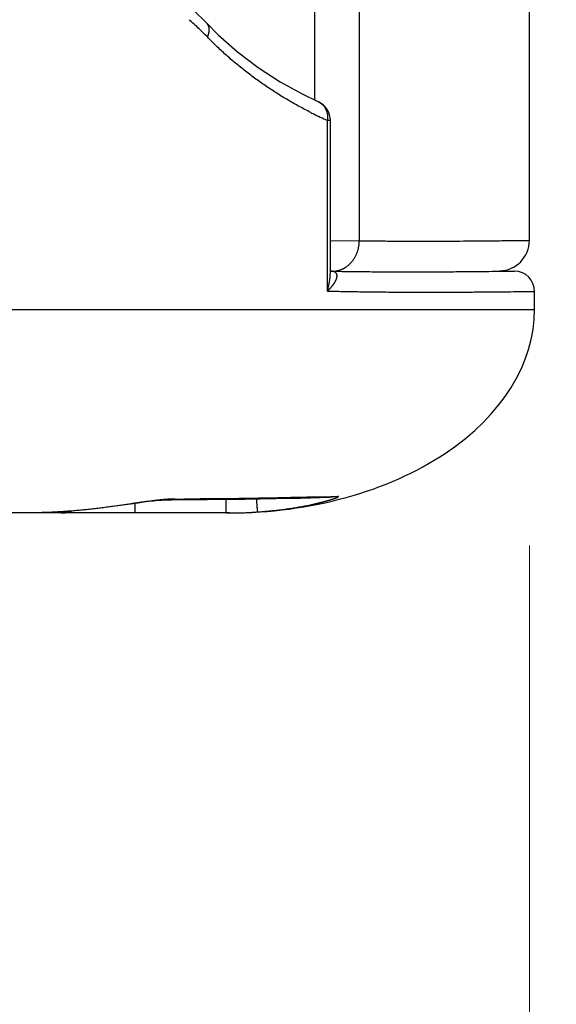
# Model space of a CAD drawing. Header units: millimetres. Extents: x 0 to 1300, y 0 to 891.
# Tile 99 of 148: x 424.99 to 430.26, y 459.77 to 469.45. Entities that reach past the tile are written whole.
import ezdxf

# ---------------------------------------------------------------- set-up
doc = ezdxf.new("R2010")
doc.units = ezdxf.units.MM
doc.header["$LTSCALE"] = 0.545669
doc.layers.add('NoLayerName_001', color=7, linetype='Continuous')
doc.layers.add('NoLayerName_006', color=7, linetype='Continuous')
doc.styles.get("Standard").update_dxf_attribs({"font": 'txt', "bigfont": 'extfont2'})
doc.dimstyles.get("Standard").update_dxf_attribs({"dimtxt": 2.5, "dimasz": 2.5, "dimexe": 1, "dimexo": 1, "dimtad": 1, "dimdec": 3, "dimzin": 0, "dimdsep": 46, "dimtxsty": 'Standard', "dimcen": 2.5, "dimadec": 3, "dimazin": 0, "dimtfac": 0.75, "dimtdec": 3, "dimtmove": 0, "dimatfit": 3, "dimfxl": 1, "dimarcsym": 0})

# ---------------------------------------------------------------- blocks, each defined once
blk = doc.blocks.new('_OPEN30')
at = {"color": 0, "linetype": 'ByBlock', "lineweight": -2}
for p, q in [((-1, 0.267949), (0, 0)), ((0, 0), (-1, -0.267949)), ((0, 0), (-1, 0))]:
    blk.add_line(p, q, dxfattribs=at)
blk = doc.blocks.new('*D32')
at = {"layer": 'Defpoints', "color": 0}
for p in [(376.0501, 468.022), (430.0001, 467.2794), (376.0501, 447.6622)]:
    blk.add_point(p, dxfattribs=at)
at = {"layer": 'NoLayerName_001', "color": 0, "linetype": 'Continuous', "lineweight": 13}
for p, q in [((376.0501, 465.022), (376.0501, 444.6622)), ((430.0001, 464.2794), (430.0001, 444.6622)), ((425.5001, 447.6622), (380.5501, 447.6622))]:
    blk.add_line(p, q, dxfattribs=at)
at = {"layer": 'NoLayerName_001', "color": 0, "lineweight": 13, "xscale": 4.5, "yscale": 4.5, "zscale": 4.5, "rotation": 180}
blk.add_blockref('_OPEN30', (376.0501, 447.6622), dxfattribs=at)
at = {"layer": 'NoLayerName_001', "color": 0, "lineweight": 13, "xscale": 4.5, "yscale": 4.5, "zscale": 4.5}
blk.add_blockref('_OPEN30', (430.0001, 447.6622), dxfattribs=at)
at = {"layer": 'NoLayerName_001', "color": 0, "lineweight": 13, "insert": (403.0251, 456.8152), "char_height": 10.5, "attachment_point": 5}
blk.add_mtext('\\W0.8000;５４', dxfattribs=at)
blk = doc.blocks.new('*D33')
at = {"layer": 'Defpoints', "color": 0}
for p in [(378.5, 537.5), (600, 535), (378.5, 404.6746)]:
    blk.add_point(p, dxfattribs=at)
at = {"layer": 'NoLayerName_001', "color": 0, "linetype": 'Continuous', "lineweight": 13}
for p, q in [((378.5, 534.5), (378.5, 401.6746)), ((600, 532), (600, 401.6746)), ((595.5, 404.6746), (383, 404.6746))]:
    blk.add_line(p, q, dxfattribs=at)
at = {"layer": 'NoLayerName_001', "color": 0, "lineweight": 13, "xscale": 4.5, "yscale": 4.5, "zscale": 4.5, "rotation": 180}
blk.add_blockref('_OPEN30', (378.5, 404.6746), dxfattribs=at)
at = {"layer": 'NoLayerName_001', "color": 0, "lineweight": 13, "xscale": 4.5, "yscale": 4.5, "zscale": 4.5}
blk.add_blockref('_OPEN30', (600, 404.6746), dxfattribs=at)
at = {"layer": 'NoLayerName_001', "color": 0, "lineweight": 13, "insert": (489.25, 413.8959), "char_height": 10.5, "attachment_point": 5}
blk.add_mtext('\\W0.8000;２２２', dxfattribs=at)
blk = doc.blocks.new('*D54')
at = {"layer": 'Defpoints', "color": 0}
for p in [(600, 535), (430.0001, 467.2794), (430.0001, 447.6622)]:
    blk.add_point(p, dxfattribs=at)
at = {"layer": 'NoLayerName_001', "color": 0, "linetype": 'Continuous', "lineweight": 13}
for p, q in [((600, 532), (600, 444.6622)), ((430.0001, 464.2794), (430.0001, 444.6622)), ((595.5, 447.6622), (434.5001, 447.6622))]:
    blk.add_line(p, q, dxfattribs=at)
at = {"layer": 'NoLayerName_001', "color": 0, "lineweight": 13, "xscale": 4.5, "yscale": 4.5, "zscale": 4.5, "rotation": 180}
blk.add_blockref('_OPEN30', (430.0001, 447.6622), dxfattribs=at)
at = {"layer": 'NoLayerName_001', "color": 0, "lineweight": 13, "xscale": 4.5, "yscale": 4.5, "zscale": 4.5}
blk.add_blockref('_OPEN30', (600, 447.6622), dxfattribs=at)
at = {"layer": 'NoLayerName_001', "color": 0, "lineweight": 13, "insert": (515, 456.0225), "char_height": 10.5, "attachment_point": 5}
blk.add_mtext('\\W0.8000;170', dxfattribs=at)

msp = doc.modelspace()

# ---------------------------------------------------------------- linework, layer by layer
at = {"layer": 'NoLayerName_001', "color": 60, "linetype": 'Continuous', "lineweight": 25}
for p, q in [((427.88661165, 487.85), (427.88661165, 468.65857251)), ((428.32685413, 487.85), (428.32685413, 467.27566031)), ((426.82355026, 469.4160496), (426.93981949, 469.29981497)), ((426.8235573, 469.41605629), (426.8239186, 469.41567253)), ((427.92632203, 468.63923107), (427.92637953, 468.63920465)), ((428.04282168, 468.45749584), (428.01373123, 468.45749584)), ((428.01373123, 466.78100578), (428.01373123, 468.45749584)), ((428.04282171, 466.98261538), (428.04282171, 468.45749584)), ((428.04295705, 467.27772061), (428.32685413, 467.27566031)), ((429.70449322, 466.98015748), (429.85355511, 466.97755559)), ((429.83357839, 466.9772936), (429.85355512, 466.97755559)), ((430.05006463, 466.6), (430.05006463, 466.77758605)), ((424.19254564, 466.6), (430.05006463, 466.6)), ((427.9799682, 464.75910026), (427.87546193, 464.75621959)), ((428.11334234, 464.76301497), (428.04012904, 464.75149913)), ((425.85514069, 464.65780382), (425.8552206, 464.65662636)), ((426.15068152, 464.69797142), (425.85522052, 464.65662657)), ((426.12389213, 464.6), (426.12382864, 464.69427552)), ((426.82986973, 464.72852528), (426.45110949, 464.72741421)), ((426.45120625, 464.72741488), (426.4511095, 464.72741505)), ((427.01616952, 464.59999998), (427.01609624, 464.73065002)), ((428.04012904, 464.75149913), (427.7489406, 464.74380181)), ((427.05006463, 464.6), (393.65006472, 464.6))]:
    msp.add_line(p, q, dxfattribs=at)
for points in [[(422.29939687, 471.2217024), (422.69264059, 471.16310477), (423.15472022, 471.08059558), (423.58826579, 470.9876317), (423.99566547, 470.8846232), (424.37856563, 470.77173132), (424.73847431, 470.64950586), (425.07717421, 470.51797482), (425.39565685, 470.37728533), (425.69644735, 470.22716346), (425.97774351, 470.06805193), (426.23934614, 469.90032743), (426.47969554, 469.7245933), (426.69648819, 469.5408287), (426.8239186, 469.41567253)], [(426.93981949, 469.29981497), (427.12893646, 469.13304942), (427.33352577, 468.97772212), (427.54765012, 468.83860431), (427.76517112, 468.71768622), (427.92632641, 468.63924052)], [(426.34408028, 464.72113862), (426.30239252, 464.71689213), (426.25596195, 464.71155963), (426.2052375, 464.70520366), (426.15068152, 464.69797142)], [(426.45120625, 464.72741488), (426.43681657, 464.7272324), (426.41179796, 464.72624872), (426.38062046, 464.72424875), (426.34408028, 464.72113862)], [(427.7489406, 464.74380181), (427.50651252, 464.7382616), (427.20074306, 464.73275673), (426.82986973, 464.72852528)], [(425.8552206, 464.65662636), (425.80575952, 464.65007173), (425.6316942, 464.63035568), (425.45336913, 464.61539162), (425.27092463, 464.60536757), (425.08449858, 464.60047442), (425.0058734, 464.59999923)]]:
    msp.add_lwpolyline(points, dxfattribs=at)
for centre, radius, start, end in [((424.72406244, 467.20520236), 2.95749369, 46.705383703, 49.311134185), ((425.13360178, 467.63929266), 2.36070507, 43.974311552, 46.715105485), ((427.84290103, 468.45751075), 0.19992047, 359.995697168, 65.264469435), ((429.76230359, 472.32718959), 4.24633087, 243.219021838, 243.567661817), ((429.84111424, 472.48865644), 4.42600011, 243.584537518, 245.614459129), ((429.70006371, 467.27940764), 0.3, 270.843594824, 0), ((428.06143576, 467.21018531), 0.23451537, 269.26867184, 281.683774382), ((429.8500644, 466.77758599), 0.2, 0.000017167, 88.999933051), ((426.56045507, 515.39585098), 50.6566436, 271.605766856, 271.756686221), ((426.45139385, 464.95704847), 0.22956269, 269.953198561, 286.639151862), ((426.58628678, 500.59247337), 35.85544261, 269.889486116, 270.026669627), ((427.01617401, 469.12323897), 4.52323899, 269.99994314, 270.989197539), ((427.0166288, 469.10507963), 4.50507451, 270.987401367, 273.951625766)]:
    msp.add_arc(centre, radius, start, end, dxfattribs=at)
msp.add_ellipse((427.05006463, 466.6), major_axis=(3, 0), ratio=0.6666666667, start_param=4.7123889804, end_param=6.2831853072, dxfattribs=at)
for points, knots in [([(426.82391828, 469.41567223), (426.82498224, 469.41446158), (426.827167, 469.41208346), (426.83012109, 469.40823546), (426.83288125, 469.40423832), (426.83540771, 469.40007988), (426.83770499, 469.39578768), (426.83976596, 469.3913786), (426.84158629, 469.38687023), (426.84316652, 469.38227807), (426.84451435, 469.37761615), (426.84563719, 469.37289611), (426.84654273, 469.36812963), (426.84723856, 469.36332834), (426.84773231, 469.35850385), (426.8480316, 469.35366649), (426.84814407, 469.34882424), (426.84807787, 469.34398269), (426.84784122, 469.33914617), (426.84744233, 469.33431896), (426.84688939, 469.32950533), (426.84619065, 469.32470955), (426.84535416, 469.31993587), (426.84438837, 469.31518777), (426.84329844, 469.31046824), (426.84208789, 469.30577972), (426.84076061, 469.30112411), (426.83932002, 469.29650351), (426.83777095, 469.29191941), (426.83611304, 469.2873755), (426.83436534, 469.28286729), (426.83310428, 469.27990186), (426.83248595, 469.27841467)], [0, 0, 0, 0, 0.00483519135, 0.00968187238, 0.01453867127, 0.01940283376, 0.02427047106, 0.0291367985, 0.03399661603, 0.0388496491, 0.04369973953, 0.04854938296, 0.05339960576, 0.05825008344, 0.06309926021, 0.06794461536, 0.07278614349, 0.07762646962, 0.08246747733, 0.0873101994, 0.09215487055, 0.0970009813, 0.10184733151, 0.10669222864, 0.11153526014, 0.11637692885, 0.12121751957, 0.1260570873, 0.130895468, 0.13573228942, 0.14056698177, 0.14539878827, 0.14539878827, 0.14539878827, 0.14539878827]), ([(427.8489868, 468.53633946), (427.83026573, 468.54596878), (427.79270998, 468.56501962), (427.73702574, 468.59485959), (427.68174474, 468.62546189), (427.62695624, 468.6569633), (427.57266155, 468.68932854), (427.51888557, 468.72256845), (427.46564687, 468.75668149), (427.41296573, 468.7916695), (427.36086202, 468.82753318), (427.30935759, 468.86427293), (427.25847409, 468.90188389), (427.20823433, 468.94035832), (427.15866214, 468.97968819), (427.10978151, 469.0198656), (427.06161561, 469.06088184), (427.01419081, 469.10273131), (426.9675215, 469.14539675), (426.92166675, 469.18890444), (426.87651899, 469.23311822), (426.84722857, 469.2633841), (426.83248596, 469.27841467)], [0, 0, 0, 0, 0.0631570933, 0.1263290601, 0.1895139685, 0.252710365, 0.3159172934, 0.3791343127, 0.4423615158, 0.5055995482, 0.5688496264, 0.6321130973, 0.6953868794, 0.7586652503, 0.8219428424, 0.8852147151, 0.9484763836, 1.0117238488, 1.0749536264, 1.1381627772, 1.2013489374, 1.2645103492, 1.2645103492, 1.2645103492, 1.2645103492]), ([(427.92638057, 468.63920677), (427.92893304, 468.63793251), (427.93410537, 468.63549693), (427.94150694, 468.63114047), (427.94867472, 468.62639166), (427.95554267, 468.62120034), (427.96209261, 468.61561483), (427.96829439, 468.6096555), (427.97412556, 468.60334681), (427.97957791, 468.59671674), (427.98464706, 468.58978932), (427.98932921, 468.58258804), (427.99362054, 468.57513639), (427.99751728, 468.5674575), (428.0010162, 468.55957383), (428.00412191, 468.55150996), (428.00683946, 468.54328911), (428.00917401, 468.53493429), (428.01113069, 468.52646851), (428.01271462, 468.51791478), (428.01393082, 468.50929609), (428.01478463, 468.50063539), (428.01528006, 468.49195579), (428.01542608, 468.48327984), (428.01521309, 468.47463214), (428.01470036, 468.46602968), (428.01402607, 468.46033808), (428.01373123, 468.45749584)], [0, 0, 0, 0, 0.00855860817, 0.01713950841, 0.02573685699, 0.03434311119, 0.0429495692, 0.05154690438, 0.06013040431, 0.06870731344, 0.07728504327, 0.08586909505, 0.0944632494, 0.10306976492, 0.11169034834, 0.12032772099, 0.12898308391, 0.13765569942, 0.14634309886, 0.15504128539, 0.16374492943, 0.17244755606, 0.18114172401, 0.18981919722, 0.1984711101, 0.20708812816, 0.21566060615, 0.21566060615, 0.21566060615, 0.21566060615]), ([(428.20600362, 467.0242475), (428.20977069, 467.02719021), (428.21743301, 467.03293472), (428.22822297, 467.0424511), (428.23858733, 467.05246832), (428.24843296, 467.06304689), (428.25776324, 467.07412147), (428.26655556, 467.08566061), (428.27479428, 467.09762377), (428.28246179, 467.10997291), (428.28954117, 467.12266928), (428.29601526, 467.13567605), (428.30187126, 467.1489588), (428.30710978, 467.16248251), (428.31173196, 467.1762162), (428.31573922, 467.19012906), (428.31913353, 467.20419033), (428.32191449, 467.21836932), (428.32409046, 467.23263515), (428.32563713, 467.24695756), (428.32665175, 467.26130415), (428.32673679, 467.27088035), (428.32685293, 467.27566031)], [0, 0, 0, 0, 0.01434060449, 0.02871494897, 0.04312521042, 0.05757063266, 0.07204792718, 0.08655166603, 0.10107466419, 0.1156083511, 0.13014313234, 0.14466877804, 0.15917925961, 0.1736766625, 0.18816250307, 0.20263678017, 0.21709816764, 0.23154420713, 0.24597150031, 0.26037590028, 0.27475270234, 0.28909683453, 0.28909683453, 0.28909683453, 0.28909683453]), ([(428.32685413, 467.27566031), (428.35341169, 467.27532031), (428.40652637, 467.27460003), (428.48620139, 467.27376116), (428.56587778, 467.27305767), (428.65086728, 467.27247227), (428.74116959, 467.27202558), (428.83678443, 467.27174498), (428.9058398, 467.27167118), (428.98020707, 467.27166677), (429.06519823, 467.27175837), (429.18737251, 467.27212641), (429.32016961, 467.2727767), (429.46358893, 467.27373802), (429.62294152, 467.27509291), (429.78760276, 467.27679062), (429.91508062, 467.2782904), (429.98412989, 467.27920033), (430.00006463, 467.27940772)], [0, 0, 0, 0, 0.0796792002, 0.1593585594, 0.2390380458, 0.3187175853, 0.414332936, 0.5099480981, 0.6055631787, 0.6214990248, 0.7330499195, 0.8605366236, 0.9880233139, 1.1314457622, 1.2908040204, 1.4660980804, 1.6254555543, 1.6732638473, 1.6732638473, 1.6732638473, 1.6732638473]), ([(428.01373123, 466.78100578), (428.01459381, 466.78431364), (428.01634409, 466.79092256), (428.01881824, 466.8008751), (428.02120075, 466.81085088), (428.02347484, 466.82085519), (428.02564418, 466.83088782), (428.02770702, 466.84094897), (428.02965962, 466.85103783), (428.03149715, 466.86115261), (428.03321493, 466.87129115), (428.03480824, 466.8814513), (428.03627235, 466.89163091), (428.03760253, 466.90182783), (428.03879408, 466.91203992), (428.03984222, 466.92226502), (428.04074239, 466.93250098), (428.04148932, 466.94274567), (428.04208026, 466.95299691), (428.0425031, 466.96325261), (428.0427807, 466.97351045), (428.04279718, 466.98035021), (428.04282649, 466.98376932)], [0, 0, 0, 0, 0.01025542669, 0.02050990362, 0.03076543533, 0.04102405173, 0.05128780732, 0.0615583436, 0.07183477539, 0.08211539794, 0.0923986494, 0.10268311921, 0.11296755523, 0.12325087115, 0.13353215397, 0.14381067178, 0.15408588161, 0.16435743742, 0.17462519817, 0.18488923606, 0.19514984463, 0.20540754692, 0.20540754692, 0.20540754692, 0.20540754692]), ([(428.10892746, 466.98052905), (428.11066895, 466.98090808), (428.11415833, 466.98163803), (428.11935507, 466.98290192), (428.12452713, 466.98426744), (428.12966901, 466.98575323), (428.13478003, 466.98735493), (428.13985768, 466.989074), (428.1448999, 466.99090803), (428.14990408, 466.99285496), (428.15486754, 466.99491259), (428.15978761, 466.99707875), (428.1646616, 466.99935127), (428.16948684, 467.00172797), (428.17426065, 467.00420667), (428.17898035, 467.00678521), (428.18364331, 467.00946134), (428.18824664, 467.01223317), (428.19278843, 467.01509748), (428.1972632, 467.01805594), (428.20167864, 467.02109212), (428.20455736, 467.02320356), (428.20600362, 467.0242475)], [0, 0, 0, 0, 0.00534677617, 0.01069385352, 0.01604242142, 0.02139372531, 0.02674906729, 0.03210944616, 0.03747461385, 0.04284397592, 0.04821685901, 0.05359251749, 0.05897013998, 0.0643488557, 0.06972774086, 0.07510582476, 0.08048209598, 0.08585550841, 0.09122498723, 0.09658943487, 0.10194773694, 0.10729876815, 0.10729876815, 0.10729876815, 0.10729876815]), ([(428.01373231, 466.78099395), (428.01501421, 466.78221215), (428.01758543, 466.78464063), (428.02139723, 466.78833039), (428.02518015, 466.79204947), (428.02892806, 466.7958039), (428.03264082, 466.79959338), (428.03631669, 466.80341931), (428.03995435, 466.80728264), (428.04355238, 466.81118443), (428.04710937, 466.81512571), (428.05062392, 466.81910753), (428.05409462, 466.82313092), (428.05752007, 466.82719692), (428.06089888, 466.83130657), (428.06422954, 466.83546095), (428.06751072, 466.83966046), (428.07073854, 466.84390605), (428.07390449, 466.84820063), (428.07700021, 466.85254599), (428.08001714, 466.85694401), (428.08294675, 466.86139654), (428.08578049, 466.86590544), (428.08850984, 466.87047256), (428.09112624, 466.87509975), (428.09362114, 466.8797889), (428.09598599, 466.88454184), (428.09821221, 466.88936047), (428.10029107, 466.89424602), (428.10221274, 466.89919795), (428.10393952, 466.90422362), (428.10543249, 466.90932712), (428.10665245, 466.91451213), (428.1075589, 466.91978033), (428.10811285, 466.92511705), (428.10825875, 466.93048882), (428.10792745, 466.93584034), (428.1070585, 466.94111553), (428.1055547, 466.94622988), (428.10346607, 466.95115413), (428.10145838, 466.9540953), (428.10053112, 466.95560926)], [0, 0, 0, 0, 0.00530521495, 0.01061017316, 0.01591498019, 0.02121978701, 0.02652479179, 0.03183024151, 0.03713643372, 0.04244371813, 0.04775249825, 0.053063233, 0.05837643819, 0.06369268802, 0.06901261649, 0.07433691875, 0.07966632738, 0.08500025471, 0.09033622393, 0.095671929, 0.10100545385, 0.10633531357, 0.11166049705, 0.11698051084, 0.12229542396, 0.12760591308, 0.13291330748, 0.13821963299, 0.14352765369, 0.14883916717, 0.1541515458, 0.15946493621, 0.16478477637, 0.17012261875, 0.17549093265, 0.18086764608, 0.18622513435, 0.19155400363, 0.19686805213, 0.2021914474, 0.20751752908, 0.20751752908, 0.20751752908, 0.20751752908]), ([(428.04803978, 466.97656672), (428.07779523, 466.97605307), (428.13730526, 466.97496825), (428.22657616, 466.97368611), (428.31584982, 466.97259414), (428.40512631, 466.97171761), (428.49440484, 466.97103356), (428.58368486, 466.97053179), (428.70272587, 466.97008843), (428.85152778, 466.96992118), (429.03008914, 466.97026748), (429.20864831, 466.97110977), (429.38720445, 466.9724105), (429.59551629, 466.97433772), (429.74430453, 466.97624483), (429.83357839, 466.9772936)], [0, 0, 0, 0, 0.0892796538, 0.1785595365, 0.2678398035, 0.3571205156, 0.4464016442, 0.5356830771, 0.6249646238, 0.8035269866, 0.9820882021, 1.160649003, 1.3392097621, 1.5177704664, 1.7856105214, 1.7856105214, 1.7856105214, 1.7856105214]), ([(428.10053112, 466.95560926), (428.09940231, 466.95697915), (428.0972759, 466.95983902), (428.09329124, 466.9634167), (428.08896496, 466.96653424), (428.08428745, 466.96909957), (428.0793805, 466.97118208), (428.07431106, 466.97284241), (428.06914314, 466.97415518), (428.0639136, 466.97516402), (428.05864309, 466.97587889), (428.05334901, 466.97636087), (428.04980842, 466.9764581), (428.04804044, 466.97653467)], [0, 0, 0, 0, 0.005325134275, 0.010655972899, 0.015984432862, 0.02129954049, 0.026621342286, 0.031955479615, 0.037286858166, 0.042607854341, 0.047924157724, 0.053237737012, 0.058546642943, 0.058546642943, 0.058546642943, 0.058546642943]), ([(428.01373123, 466.78099199), (428.03223915, 466.78055076), (428.06925448, 466.77964409), (428.13095054, 466.77829428), (428.19881894, 466.77693133), (428.27286058, 466.77561405), (428.34690494, 466.77445336), (428.42095154, 466.77344448), (428.49499983, 466.77258043), (428.5752202, 466.77179435), (428.66161272, 466.77112078), (428.75417733, 466.77059211), (428.85291374, 466.77022043), (428.93313752, 466.77007753), (429.0195324, 466.77003847), (429.11209835, 466.77011701), (429.23551913, 466.77046262), (429.37128093, 466.77110177), (429.51938317, 466.7720683), (429.68599573, 466.77347522), (429.86494743, 466.77527176), (429.98835858, 466.77684225), (430.05006463, 466.77758605)], [0, 0, 0, 0, 0.0555395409, 0.1110792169, 0.1851323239, 0.2591856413, 0.3332390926, 0.4072925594, 0.4813458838, 0.5553989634, 0.6479650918, 0.7405311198, 0.8330971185, 0.9441762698, 0.9812026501, 1.0922817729, 1.2218740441, 1.3514661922, 1.4995714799, 1.6661899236, 1.8513215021, 2.0364531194, 2.0364531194, 2.0364531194, 2.0364531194]), ([(427.87546193, 464.75621959), (427.83305508, 464.75510673), (427.74824269, 464.75282129), (427.62101415, 464.74975139), (427.49377832, 464.74694538), (427.36653463, 464.74445532), (427.23928442, 464.74228907), (427.11202882, 464.74046786), (426.98476907, 464.73900367), (426.85750634, 464.73793209), (426.73024193, 464.73720352), (426.6453981, 464.73712486), (426.60297652, 464.73703465)], [0, 0, 0, 0, 0.1272643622, 0.2545293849, 0.3817962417, 0.5090644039, 0.6363331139, 0.7636017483, 0.8908698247, 1.0181370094, 1.1454031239, 1.272668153, 1.272668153, 1.272668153, 1.272668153]), ([(428.07369981, 464.73939893), (428.0748672, 464.73979556), (428.07720349, 464.74058509), (428.08070029, 464.74179224), (428.08419142, 464.74301526), (428.08767315, 464.74426125), (428.0911428, 464.74553334), (428.09459811, 464.74683711), (428.09804094, 464.74817416), (428.10147837, 464.7495414), (428.10491445, 464.7509331), (428.10834278, 464.75234942), (428.11168904, 464.75387496), (428.11499103, 464.75558942), (428.11799127, 464.75755112), (428.12192471, 464.75867175), (428.1213834, 464.76374059), (428.11686169, 464.76273216), (428.1145331, 464.76299796), (428.11334251, 464.7630144)], [0, 0, 0, 0, 0.003698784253, 0.007398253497, 0.011097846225, 0.014796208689, 0.018492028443, 0.022184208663, 0.025875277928, 0.029572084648, 0.033281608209, 0.036999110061, 0.040691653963, 0.044339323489, 0.048048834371, 0.051809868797, 0.05489311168, 0.058933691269, 0.062505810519, 0.062505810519, 0.062505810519, 0.062505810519]), ([(425.85514069, 464.65780382), (425.83639109, 464.65527957), (425.7989049, 464.65009598), (425.74256278, 464.64312663), (425.68615221, 464.63663287), (425.62966885, 464.630698), (425.57312343, 464.62529471), (425.51652265, 464.62042534), (425.4598743, 464.61608429), (425.40318587, 464.61226805), (425.34646493, 464.60897268), (425.28971903, 464.60619388), (425.23295572, 464.60392921), (425.17618256, 464.60216915), (425.11940706, 464.60093067), (425.06263699, 464.60013182), (425.02479192, 464.60008379), (425.00587266, 464.59999924)], [0, 0, 0, 0, 0.05675626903, 0.11352678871, 0.17030992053, 0.22710388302, 0.28390675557, 0.34071648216, 0.39753087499, 0.45434761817, 0.51116427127, 0.56797827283, 0.62478694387, 0.68158749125, 0.73837701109, 0.79515249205, 0.8519108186, 0.8519108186, 0.8519108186, 0.8519108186]), ([(426.31134321, 464.72152821), (426.30372159, 464.72060506), (426.28847504, 464.71878534), (426.26562467, 464.71589622), (426.24278395, 464.71293132), (426.21995348, 464.70988756), (426.19713086, 464.7067861), (426.16670963, 464.70258764), (426.12869803, 464.69723337), (426.03750399, 464.68414648), (425.94637178, 464.67062989), (425.8703444, 464.65995142), (425.85514066, 464.65780403)], [0, 0, 0, 0, 0.02303196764, 0.04606409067, 0.06909645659, 0.09212896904, 0.11516138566, 0.13819357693, 0.18425763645, 0.23032169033, 0.41457830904, 0.46064221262, 0.46064221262, 0.46064221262, 0.46064221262]), ([(426.40026662, 464.73091696), (426.39878238, 464.7307824), (426.39581372, 464.73051532), (426.38987786, 464.72996498), (426.38245973, 464.72925876), (426.37356091, 464.72838075), (426.36466485, 464.72747488), (426.3557715, 464.72654231), (426.34688079, 464.72558454), (426.33799264, 464.72460322), (426.32910705, 464.72359905), (426.32022361, 464.72257639), (426.31430351, 464.72187606), (426.31134321, 464.72152821)], [0, 0, 0, 0, 0.004470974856, 0.008941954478, 0.017883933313, 0.026825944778, 0.035767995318, 0.044710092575, 0.053652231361, 0.062594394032, 0.071536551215, 0.080478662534, 0.089420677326, 0.089420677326, 0.089420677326, 0.089420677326]), ([(426.51712756, 464.73709823), (426.51517676, 464.73709355), (426.51127507, 464.73709555), (426.5054228, 464.73703035), (426.49957098, 464.73692945), (426.49371988, 464.73678912), (426.48786965, 464.73661568), (426.48202043, 464.73641062), (426.4761723, 464.73617516), (426.4703253, 464.73591056), (426.46447949, 464.73561808), (426.4586349, 464.73529896), (426.45279159, 464.73495446), (426.4469496, 464.73458585), (426.44110897, 464.73419437), (426.43526975, 464.73378127), (426.42943199, 464.73334782), (426.42359573, 464.73289525), (426.41776101, 464.73242494), (426.41192792, 464.73193759), (426.40609632, 464.73143657), (426.4022099, 464.73108903), (426.40026662, 464.73091696)], [0, 0, 0, 0, 0.00585240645, 0.01170493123, 0.0175576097, 0.0234103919, 0.02926316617, 0.03511592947, 0.04096875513, 0.04682169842, 0.05267479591, 0.05852806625, 0.06438151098, 0.07023511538, 0.07608884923, 0.08194266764, 0.08779651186, 0.09365031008, 0.09950397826, 0.10535742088, 0.1112105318, 0.11706319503, 0.11706319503, 0.11706319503, 0.11706319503]), ([(427.32709245, 464.61071595), (427.32694568, 464.61278242), (427.32680364, 464.61588269), (427.32630443, 464.61998694), (427.3260536, 464.62307345), (427.32584427, 464.6261689), (427.32565626, 464.62926865), (427.32545103, 464.63236674), (427.32486145, 464.64061576), (427.32398027, 464.65195229), (427.32166246, 464.68495379), (427.31977512, 464.71176925), (427.31817955, 464.73445948)], [0, 0, 0, 0, 0.0062150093, 0.00930323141, 0.01239963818, 0.01550382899, 0.01861085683, 0.02171591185, 0.02481842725, 0.04342099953, 0.05582777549, 0.12406654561, 0.12406654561, 0.12406654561, 0.12406654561]), ([(427.32709245, 464.61071595), (427.3364529, 464.61139389), (427.35517694, 464.61270474), (427.38324311, 464.61494104), (427.41129653, 464.61733897), (427.43933524, 464.61992771), (427.46735989, 464.62269974), (427.49537001, 464.62565679), (427.52336416, 464.62880079), (427.55133966, 464.63213675), (427.57929351, 464.63566888), (427.60722268, 464.6394016), (427.63512413, 464.64333927), (427.66299482, 464.64748629), (427.69083172, 464.65184701), (427.71863177, 464.65642585), (427.746392, 464.66122701), (427.77410919, 464.66625559), (427.80178093, 464.67151318), (427.82940188, 464.67701463), (427.85697757, 464.68272522), (427.87530883, 464.68677209), (427.88448039, 464.68876542)], [0, 0, 0, 0, 0.02815488, 0.05630920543, 0.08446433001, 0.11262161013, 0.1407824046, 0.16894800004, 0.19711832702, 0.22529218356, 0.25346842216, 0.28164599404, 0.309823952, 0.33800145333, 0.36617776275, 0.39435225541, 0.42252441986, 0.4506938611, 0.47886030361, 0.50702359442, 0.5351837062, 0.56334074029, 0.56334074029, 0.56334074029, 0.56334074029]), ([(427.88448039, 464.68876542), (427.88688593, 464.68930293), (427.89169807, 464.69037327), (427.89891001, 464.6920069), (427.90611809, 464.69365768), (427.9133215, 464.69532891), (427.92052028, 464.69702004), (427.92771424, 464.69873154), (427.93490325, 464.70046363), (427.94208716, 464.70221661), (427.94926586, 464.70399068), (427.95643917, 464.70578633), (427.96360685, 464.7076042), (427.97076871, 464.70944493), (427.97792453, 464.71130914), (427.98388248, 464.71288275), (427.9886456, 464.71415402), (427.99221631, 464.71511374), (427.99578534, 464.7160798), (427.99935269, 464.71705229), (428.00291829, 464.7180313), (428.00648206, 464.71901706), (428.01004389, 464.72000982), (428.01360369, 464.72100983), (428.01716134, 464.72201732), (428.02071675, 464.72303253), (428.02426982, 464.72405571), (428.02782044, 464.72508708), (428.0313685, 464.7261269), (428.03491392, 464.7271754), (428.03845657, 464.72823282), (428.04199636, 464.72929941), (428.04553321, 464.73037538), (428.04906698, 464.73146117), (428.05259746, 464.73255753), (428.05612446, 464.73366513), (428.05964779, 464.73478473), (428.06316732, 464.73591684), (428.06668266, 464.7370628), (428.0701944, 464.73822093), (428.07253089, 464.73900745), (428.07369981, 464.73939893)], [0, 0, 0, 0, 0.00739456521, 0.01478920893, 0.02218390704, 0.0295786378, 0.03697338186, 0.04436812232, 0.05176284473, 0.05915753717, 0.06655219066, 0.07394680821, 0.08134140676, 0.08873600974, 0.096130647, 0.1035253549, 0.10722274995, 0.1109201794, 0.11461764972, 0.11831516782, 0.12201273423, 0.12571033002, 0.1294079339, 0.13310552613, 0.13680308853, 0.14050060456, 0.14419805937, 0.14789543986, 0.15159273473, 0.15528993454, 0.15898703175, 0.16268402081, 0.16638089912, 0.17007769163, 0.17377445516, 0.17747125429, 0.18116816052, 0.18486525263, 0.18856261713, 0.19226034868, 0.1959585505, 0.1959585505, 0.1959585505, 0.1959585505]), ([(425.39544374, 464.60000002), (425.39773926, 464.60002795), (425.40233506, 464.60004319), (425.40922949, 464.60031051), (425.4161264, 464.6007224), (425.42301999, 464.6013041), (425.42990476, 464.60204724), (425.43677514, 464.60295249), (425.44362557, 464.60401808), (425.45045048, 464.6052429), (425.4572443, 464.60662568), (425.46400152, 464.60816507), (425.47071639, 464.60986028), (425.477384, 464.61170831), (425.48399641, 464.61371447), (425.49055684, 464.61585308), (425.49487456, 464.61742845), (425.49703802, 464.61819662)], [0, 0, 0, 0, 0.00688705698, 0.01378606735, 0.0206954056, 0.0276133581, 0.03453813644, 0.04146789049, 0.04840072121, 0.05533469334, 0.0622678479, 0.06919821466, 0.07612382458, 0.08304272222, 0.08995297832, 0.09685270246, 0.10374005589, 0.10374005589, 0.10374005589, 0.10374005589])]:
    msp.add_open_spline(points, degree=3, knots=knots, dxfattribs=at)
at = {"layer": 'NoLayerName_006', "color": 60, "linetype": 'Continuous', "lineweight": 25}
msp.add_line((430.00006463, 467.27940772), (430.00006463, 487.85), dxfattribs=at)

# ---------------------------------------------------------------- dimensions: what is measured, and where the dimension line sits
at = {"layer": 'NoLayerName_001', "color": 3, "linetype": 'Continuous', "lineweight": 13}
for base, p1, p2, text, picture, middle in [((378.5, 404.67462069), (600, 535), (378.5, 537.5), '\\W0.8000;２２２', '*D33', (489.25, 404.67462069)), ((430.00006463, 447.66223708), (600, 535), (430.00006463, 467.27940772), '\\W0.8000;<>', '*D54', (515.00003232, 447.66223708)), ((376.05006463, 447.66223708), (430.00006463, 467.27940772), (376.05006463, 468.02198512), '\\W0.8000;５４', '*D32', (403.02506463, 447.66223708))]:
    dim = msp.add_linear_dim(base=base, p1=p1, p2=p2, angle=180, text=text, dimstyle='Standard', override={"dimtxt": 10.5, "dimasz": 4.5, "dimexe": 3, "dimexo": 3, "dimgap": 3, "dimzin": 8, "dimblk": 'OPEN30', "dimclrd": 0, "dimclre": 0, "dimclrt": 0, "dimtp": 0, "dimtm": 0, "dimlwd": 13, "dimlwe": 13}, dxfattribs=at)
    dim.commit()
    dim.dimension.update_dxf_attribs({"geometry": picture, "text_midpoint": middle, "dimtype": 160})

doc.saveas('drawing.dxf')
